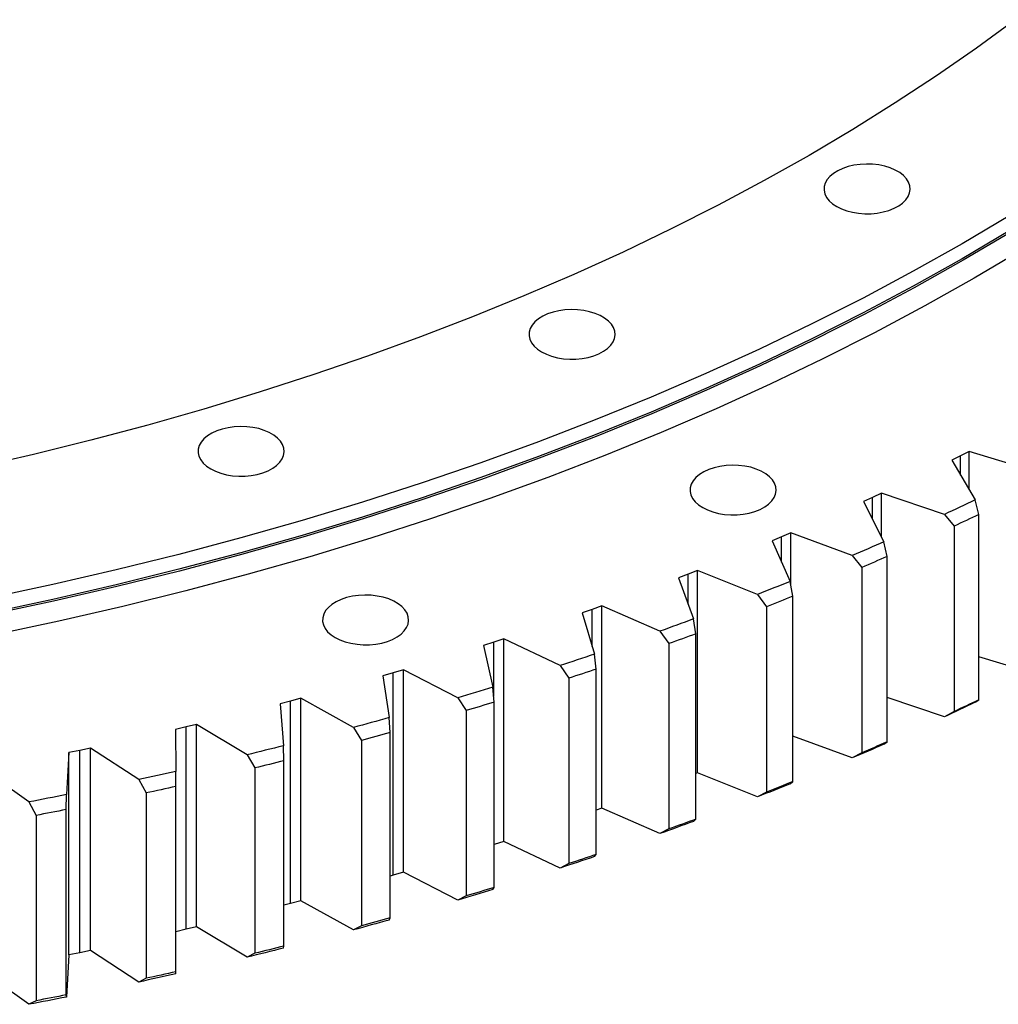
# Model space of a CAD drawing. Header units: millimetres. Extents: x -231 to 12958, y 35484 to 46070.
# Tile 14 of 16: x 8178 to 8553, y 40117 to 40495. Entities that reach past the tile are written whole.
import ezdxf

# ---------------------------------------------------------------- set-up
doc = ezdxf.new("R2010")
doc.units = ezdxf.units.MM
doc.header["$LTSCALE"] = 50

msp = doc.modelspace()

# ---------------------------------------------------------------- linework, layer by layer
at = {"lineweight": 25}
for p, q in [((8541.74, 40329.3), (8538.41, 40327.64)), ((8566.4, 40321.76), (8541.74, 40329.3)), ((8541.74, 40314.61), (8541.74, 40329.3)), ((8538.41, 40327.64), (8535.04, 40326.01)), ((8535.04, 40326.01), (8544.01, 40310.75)), ((8538.41, 40320.28), (8538.41, 40327.64)), ((8508.13, 40313.3), (8504.68, 40311.73)), ((8532.24, 40305.2), (8508.13, 40313.3)), ((8508.13, 40296.63), (8508.13, 40313.3)), ((8504.68, 40311.73), (8501.2, 40310.17)), ((8501.2, 40310.17), (8509.11, 40294.72)), ((8504.68, 40303.38), (8504.68, 40311.73)), ((8545.39, 40305.14), (8544.01, 40310.75)), ((8532.24, 40305.2), (8535.94, 40300.69)), ((8545.39, 40234.11), (8545.39, 40305.14)), ((8473.43, 40298.1), (8469.88, 40296.6)), ((8496.97, 40289.44), (8473.43, 40298.1)), ((8473.43, 40277.82), (8473.43, 40298.1)), ((8535.94, 40300.69), (8535.94, 40229.65)), ((8469.88, 40296.6), (8466.3, 40295.12)), ((8466.3, 40295.12), (8473.12, 40279.5)), ((8469.88, 40286.93), (8469.88, 40296.6)), ((8510.32, 40289.08), (8509.11, 40294.72)), ((8496.97, 40289.44), (8500.58, 40284.85)), ((8510.32, 40218.04), (8510.32, 40289.08)), ((8437.71, 40283.71), (8434.05, 40282.29)), ((8460.63, 40274.51), (8437.71, 40283.71)), ((8437.71, 40206.13), (8437.71, 40283.71)), ((8500.58, 40284.85), (8500.58, 40213.81)), ((8434.05, 40282.29), (8430.37, 40280.9)), ((8430.37, 40280.9), (8436.11, 40265.13)), ((8434.05, 40270.79), (8434.05, 40282.29)), ((8474.17, 40273.84), (8473.12, 40279.5)), ((8460.63, 40274.51), (8464.14, 40269.84)), ((8474.17, 40202.8), (8474.17, 40273.84)), ((8397.27, 40268.82), (8393.49, 40267.51)), ((8401.02, 40270.15), (8397.27, 40268.82)), ((8397.27, 40254.6), (8397.27, 40268.82)), ((8423.28, 40260.43), (8401.02, 40270.15)), ((8401.02, 40192.58), (8401.02, 40270.15)), ((8464.14, 40269.84), (8464.14, 40198.8)), ((8393.49, 40267.51), (8398.14, 40251.63)), ((8436.99, 40259.45), (8436.11, 40265.13)), ((8423.28, 40260.43), (8426.7, 40255.68)), ((8363.42, 40257.45), (8359.58, 40256.21)), ((8384.99, 40247.23), (8363.42, 40257.45)), ((8363.42, 40179.88), (8363.42, 40257.45)), ((8436.99, 40188.41), (8436.99, 40259.45)), ((8359.58, 40256.21), (8355.72, 40254.99)), ((8355.72, 40254.99), (8359.25, 40239.01)), ((8359.58, 40235.6), (8359.58, 40256.21)), ((8426.7, 40255.68), (8426.7, 40184.64)), ((8398.85, 40245.92), (8398.14, 40251.63)), ((8566.4, 40244.19), (8545.39, 40250.62)), ((8324.97, 40245.63), (8321.04, 40244.48)), ((8345.81, 40234.92), (8324.97, 40245.63)), ((8324.97, 40168.06), (8324.97, 40245.63)), ((8384.99, 40247.23), (8388.3, 40242.39)), ((8398.85, 40174.89), (8398.85, 40245.92)), ((8321.04, 40244.48), (8317.1, 40243.35)), ((8317.1, 40243.35), (8319.53, 40227.3)), ((8321.04, 40166.91), (8321.04, 40244.48)), ((8388.3, 40242.39), (8388.3, 40171.36)), ((8359.8, 40233.29), (8359.25, 40239.01)), ((8281.73, 40233.65), (8277.71, 40232.61)), ((8285.73, 40234.71), (8281.73, 40233.65)), ((8281.73, 40156.08), (8281.73, 40233.65)), ((8305.81, 40223.52), (8285.73, 40234.71)), ((8285.73, 40157.14), (8285.73, 40234.71)), ((8345.81, 40234.92), (8349.01, 40230.01)), ((8532.24, 40227.63), (8510.32, 40235)), ((8544.01, 40233.18), (8545.39, 40234.11)), ((8277.71, 40232.61), (8279.02, 40216.52)), ((8349.01, 40230.01), (8349.01, 40158.97)), ((8359.8, 40162.25), (8359.8, 40233.29)), ((8319.9, 40221.57), (8319.53, 40227.3)), ((8535.94, 40229.65), (8532.24, 40227.63)), ((8241.69, 40223.74), (8237.61, 40222.79)), ((8237.61, 40222.79), (8237.8, 40206.68)), ((8245.76, 40224.7), (8241.69, 40223.74)), ((8241.69, 40146.17), (8241.69, 40223.74)), ((8265.06, 40213.06), (8245.76, 40224.7)), ((8245.76, 40147.13), (8245.76, 40224.7)), ((8305.81, 40223.52), (8308.89, 40218.54)), ((8308.89, 40218.54), (8308.89, 40147.5)), ((8319.9, 40150.54), (8319.9, 40221.57)), ((8496.97, 40211.87), (8474.17, 40220.26)), ((8201, 40214.76), (8196.85, 40213.91)), ((8205.14, 40215.63), (8201, 40214.76)), ((8201, 40137.18), (8201, 40214.76)), ((8223.61, 40203.55), (8205.14, 40215.63)), ((8205.14, 40138.05), (8205.14, 40215.63)), ((8279.22, 40210.79), (8279.02, 40216.52)), ((8509.11, 40217.15), (8510.32, 40218.04)), ((8196.85, 40213.91), (8195.93, 40197.81)), ((8196.85, 40136.34), (8196.85, 40213.91)), ((8265.06, 40213.06), (8268.02, 40208.01)), ((8500.58, 40213.81), (8496.97, 40211.87)), ((8181.53, 40195), (8163.92, 40207.5)), ((8268.02, 40208.01), (8268.02, 40136.97)), ((8279.22, 40139.75), (8279.22, 40210.79)), ((8223.61, 40203.55), (8226.44, 40198.43)), ((8237.83, 40200.95), (8237.8, 40206.68)), ((8437.71, 40206.13), (8436.99, 40205.86)), ((8460.63, 40196.94), (8437.71, 40206.13)), ((8237.83, 40129.91), (8237.83, 40200.95)), ((8473.12, 40201.93), (8474.17, 40202.8)), ((8195.79, 40192.07), (8195.93, 40197.81)), ((8226.44, 40198.43), (8226.44, 40127.39)), ((8464.14, 40198.8), (8460.63, 40196.94)), ((8181.53, 40195), (8184.24, 40189.82)), ((8401.02, 40192.58), (8398.85, 40191.81)), ((8423.28, 40182.86), (8401.02, 40192.58)), ((8184.24, 40189.82), (8184.24, 40118.78)), ((8195.79, 40121.03), (8195.79, 40192.07)), ((8436.11, 40187.56), (8436.99, 40188.41)), ((8426.7, 40184.64), (8423.28, 40182.86)), ((8363.42, 40179.88), (8359.8, 40178.71)), ((8384.99, 40169.66), (8363.42, 40179.88)), ((8398.14, 40174.06), (8398.85, 40174.89)), ((8388.3, 40171.36), (8384.99, 40169.66)), ((8321.04, 40166.91), (8319.9, 40166.58)), ((8324.97, 40168.06), (8321.04, 40166.91)), ((8345.81, 40157.35), (8324.97, 40168.06)), ((8359.25, 40161.44), (8359.8, 40162.25)), ((8349.01, 40158.97), (8345.81, 40157.35)), ((8281.73, 40156.08), (8279.22, 40155.43)), ((8285.73, 40157.14), (8281.73, 40156.08)), ((8305.81, 40145.95), (8285.73, 40157.14)), ((8245.76, 40147.13), (8241.69, 40146.17)), ((8265.06, 40135.49), (8245.76, 40147.13)), ((8308.89, 40147.5), (8305.81, 40145.95)), ((8319.53, 40149.73), (8319.9, 40150.54)), ((8241.69, 40146.17), (8237.83, 40145.27)), ((8279.02, 40138.95), (8279.22, 40139.75)), ((8196.85, 40136.34), (8195.93, 40120.23)), ((8201, 40137.18), (8196.85, 40136.34)), ((8205.14, 40138.05), (8201, 40137.18)), ((8223.61, 40125.98), (8205.14, 40138.05)), ((8268.02, 40136.97), (8265.06, 40135.49)), ((8181.53, 40117.43), (8163.92, 40129.92)), ((8237.8, 40129.11), (8237.83, 40129.91)), ((8226.44, 40127.39), (8223.61, 40125.98)), ((8195.93, 40120.23), (8195.79, 40121.03)), ((8184.24, 40118.78), (8181.53, 40117.43))]:
    msp.add_line(p, q, dxfattribs=at)
at = {"lineweight": 25, "flags": 128}
for points in [[(8559.38, 40494.82), (8544.53, 40483.95), (8529.2, 40473.31), (8513.39, 40462.9), (8497.11, 40452.73), (8480.38, 40442.82), (8463.2, 40433.16), (8445.59, 40423.76), (8427.56, 40414.63), (8409.12, 40405.78), (8390.29, 40397.21), (8371.08, 40388.93), (8351.49, 40380.94), (8331.56, 40373.25), (8311.28, 40365.86), (8290.67, 40358.78), (8269.74, 40352.02), (8248.52, 40345.57), (8227.01, 40339.45), (8205.24, 40333.65), (8183.2, 40328.19), (8160.93, 40323.06)], [(8490.98, 40423.22), (8492.81, 40422.32), (8494.84, 40421.57), (8497.04, 40421), (8499.36, 40420.63), (8501.75, 40420.45), (8504.15, 40420.47), (8506.53, 40420.7), (8508.82, 40421.13), (8510.99, 40421.74), (8512.97, 40422.53), (8514.74, 40423.47), (8516.24, 40424.56), (8517.46, 40425.76), (8518.36, 40427.05), (8518.93, 40428.4), (8519.15, 40429.79), (8519.02, 40431.17), (8518.53, 40432.54), (8517.72, 40433.84), (8516.58, 40435.07), (8515.14, 40436.19), (8513.43, 40437.17), (8511.5, 40438), (8509.38, 40438.66), (8507.11, 40439.13), (8504.75, 40439.41), (8502.35, 40439.48), (8499.95, 40439.36), (8497.61, 40439.03), (8495.37, 40438.51), (8493.3, 40437.81), (8491.42, 40436.94), (8489.78, 40435.92), (8488.41, 40434.77), (8487.35, 40433.52), (8486.61, 40432.2), (8486.22, 40430.83), (8486.17, 40429.44), (8486.48, 40428.06), (8487.13, 40426.72), (8488.12, 40425.45), (8489.41, 40424.28), (8490.98, 40423.22)], [(8557.32, 40419.75), (8539.07, 40408.94), (8520.33, 40398.4), (8501.13, 40388.15), (8481.47, 40378.2), (8461.36, 40368.54), (8440.82, 40359.2), (8419.86, 40350.16), (8398.51, 40341.45), (8376.76, 40333.06), (8354.64, 40325.01), (8332.17, 40317.29), (8309.35, 40309.91), (8286.2, 40302.88), (8262.75, 40296.2), (8239, 40289.88), (8214.97, 40283.92), (8190.68, 40278.33), (8166.14, 40273.1)], [(8557.32, 40414.04), (8539.07, 40403.22), (8520.33, 40392.69), (8501.13, 40382.44), (8481.47, 40372.48), (8461.36, 40362.83), (8440.82, 40353.48), (8419.86, 40344.45), (8398.51, 40335.73), (8376.76, 40327.35), (8354.64, 40319.29), (8332.17, 40311.57), (8309.35, 40304.19), (8286.2, 40297.16), (8262.75, 40290.49), (8239, 40284.17), (8214.97, 40278.21), (8190.68, 40272.61), (8166.14, 40267.39)], [(8557.68, 40413.43), (8539.42, 40402.61), (8520.68, 40392.07), (8501.46, 40381.81), (8481.79, 40371.86), (8461.67, 40362.2), (8441.12, 40352.84), (8420.16, 40343.81), (8398.79, 40335.09), (8377.03, 40326.7), (8354.9, 40318.64), (8332.42, 40310.91), (8309.59, 40303.53), (8286.43, 40296.5), (8262.96, 40289.82), (8239.2, 40283.49), (8215.16, 40277.53), (8190.86, 40271.93), (8166.31, 40266.71)], [(8562.03, 40406.64), (8543.66, 40395.75), (8524.81, 40385.15), (8505.48, 40374.83), (8485.69, 40364.81), (8465.45, 40355.1), (8444.78, 40345.69), (8423.68, 40336.6), (8402.19, 40327.82), (8380.3, 40319.38), (8358.04, 40311.27), (8335.42, 40303.5), (8312.45, 40296.08), (8289.15, 40289), (8265.55, 40282.28), (8241.64, 40275.92), (8217.45, 40269.92), (8193.01, 40264.29), (8168.31, 40259.03)], [(8377.93, 40367.48), (8379.75, 40366.57), (8381.78, 40365.83), (8383.98, 40365.26), (8386.3, 40364.88), (8388.69, 40364.71), (8391.1, 40364.73), (8393.47, 40364.96), (8395.77, 40365.38), (8397.93, 40366), (8399.91, 40366.78), (8401.68, 40367.73), (8403.19, 40368.82), (8404.4, 40370.02), (8405.3, 40371.31), (8405.87, 40372.66), (8406.09, 40374.04), (8405.96, 40375.43), (8405.48, 40376.79), (8404.66, 40378.1), (8403.52, 40379.33), (8402.08, 40380.44), (8400.38, 40381.43), (8398.44, 40382.26), (8396.32, 40382.91), (8394.06, 40383.39), (8391.7, 40383.66), (8389.29, 40383.74), (8386.89, 40383.61), (8384.55, 40383.29), (8382.32, 40382.77), (8380.24, 40382.06), (8378.36, 40381.19), (8376.72, 40380.17), (8375.35, 40379.03), (8374.29, 40377.78), (8373.56, 40376.46), (8373.16, 40375.09), (8373.12, 40373.69), (8373.42, 40372.32), (8374.08, 40370.98), (8375.06, 40369.71), (8376.35, 40368.53), (8377.93, 40367.48)], [(8251.16, 40322.63), (8252.98, 40321.73), (8255.01, 40320.98), (8257.21, 40320.41), (8259.53, 40320.04), (8261.92, 40319.86), (8264.33, 40319.88), (8266.7, 40320.11), (8269, 40320.54), (8271.16, 40321.15), (8273.14, 40321.94), (8274.91, 40322.89), (8276.41, 40323.97), (8277.63, 40325.17), (8278.53, 40326.46), (8279.1, 40327.81), (8279.32, 40329.2), (8279.19, 40330.58), (8278.71, 40331.95), (8277.89, 40333.25), (8276.75, 40334.48), (8275.31, 40335.6), (8273.61, 40336.58), (8271.67, 40337.41), (8269.55, 40338.07), (8267.29, 40338.54), (8264.93, 40338.82), (8262.52, 40338.89), (8260.12, 40338.77), (8257.78, 40338.44), (8255.55, 40337.92), (8253.47, 40337.22), (8251.59, 40336.35), (8249.95, 40335.33), (8248.58, 40334.18), (8247.52, 40332.93), (8246.79, 40331.61), (8246.39, 40330.24), (8246.35, 40328.85), (8246.65, 40327.47), (8247.31, 40326.13), (8248.29, 40324.86), (8249.58, 40323.69), (8251.16, 40322.63)], [(8439.64, 40307.83), (8441.47, 40306.92), (8443.5, 40306.17), (8445.7, 40305.61), (8448.02, 40305.23), (8450.41, 40305.05), (8452.82, 40305.08), (8455.19, 40305.3), (8457.49, 40305.73), (8459.65, 40306.34), (8461.63, 40307.13), (8463.4, 40308.08), (8464.9, 40309.16), (8466.12, 40310.36), (8467.02, 40311.65), (8467.59, 40313), (8467.81, 40314.39), (8467.68, 40315.78), (8467.2, 40317.14), (8466.38, 40318.45), (8465.24, 40319.67), (8463.8, 40320.79), (8462.09, 40321.77), (8460.16, 40322.6), (8458.04, 40323.26), (8455.77, 40323.73), (8453.41, 40324.01), (8451.01, 40324.09), (8448.61, 40323.96), (8446.27, 40323.63), (8444.04, 40323.11), (8441.96, 40322.41), (8440.08, 40321.54), (8438.44, 40320.52), (8437.07, 40319.38), (8436.01, 40318.13), (8435.27, 40316.8), (8434.88, 40315.43), (8434.84, 40314.04), (8435.14, 40312.66), (8435.79, 40311.32), (8436.78, 40310.05), (8438.07, 40308.88), (8439.64, 40307.83)], [(8544.01, 40310.75), (8542.55, 40310.05), (8541.08, 40309.35), (8539.61, 40308.66), (8538.14, 40307.96), (8536.67, 40307.27), (8535.2, 40306.58), (8533.72, 40305.89), (8532.24, 40305.2)], [(8545.39, 40305.14), (8544.21, 40304.58), (8543.03, 40304.03), (8541.86, 40303.47), (8540.68, 40302.91), (8539.49, 40302.35), (8538.31, 40301.8), (8537.13, 40301.24), (8535.94, 40300.69)], [(8509.11, 40294.72), (8507.6, 40294.05), (8506.08, 40293.39), (8504.57, 40292.73), (8503.05, 40292.07), (8501.53, 40291.41), (8500.01, 40290.75), (8498.49, 40290.1), (8496.97, 40289.44)], [(8510.32, 40289.08), (8509.11, 40288.55), (8507.89, 40288.02), (8506.68, 40287.49), (8505.46, 40286.96), (8504.24, 40286.43), (8503.02, 40285.9), (8501.8, 40285.37), (8500.58, 40284.85)], [(8473.12, 40279.5), (8471.57, 40278.87), (8470.01, 40278.25), (8468.45, 40277.62), (8466.89, 40277), (8465.33, 40276.37), (8463.76, 40275.75), (8462.2, 40275.13), (8460.63, 40274.51)], [(8298.82, 40258.01), (8300.65, 40257.1), (8302.68, 40256.36), (8304.88, 40255.79), (8307.2, 40255.41), (8309.59, 40255.24), (8312, 40255.26), (8314.37, 40255.49), (8316.67, 40255.91), (8318.83, 40256.53), (8320.81, 40257.31), (8322.58, 40258.26), (8324.08, 40259.35), (8325.3, 40260.55), (8326.2, 40261.84), (8326.77, 40263.19), (8326.99, 40264.57), (8326.86, 40265.96), (8326.38, 40267.32), (8325.56, 40268.63), (8324.42, 40269.86), (8322.98, 40270.97), (8321.28, 40271.96), (8319.34, 40272.79), (8317.22, 40273.44), (8314.96, 40273.92), (8312.6, 40274.19), (8310.19, 40274.27), (8307.79, 40274.14), (8305.45, 40273.82), (8303.22, 40273.3), (8301.14, 40272.59), (8299.26, 40271.72), (8297.62, 40270.7), (8296.25, 40269.56), (8295.19, 40268.31), (8294.45, 40266.99), (8294.06, 40265.62), (8294.02, 40264.22), (8294.32, 40262.85), (8294.98, 40261.51), (8295.96, 40260.24), (8297.25, 40259.06), (8298.82, 40258.01)], [(8474.17, 40273.84), (8472.92, 40273.34), (8471.67, 40272.83), (8470.42, 40272.33), (8469.17, 40271.83), (8467.91, 40271.33), (8466.66, 40270.83), (8465.4, 40270.33), (8464.14, 40269.84)], [(8436.11, 40265.13), (8434.52, 40264.54), (8432.92, 40263.95), (8431.31, 40263.36), (8429.71, 40262.77), (8428.11, 40262.18), (8426.5, 40261.6), (8424.89, 40261.02), (8423.28, 40260.43)], [(8436.99, 40259.45), (8435.71, 40258.97), (8434.43, 40258.5), (8433.14, 40258.03), (8431.85, 40257.55), (8430.57, 40257.08), (8429.28, 40256.61), (8427.99, 40256.14), (8426.7, 40255.68)], [(8398.14, 40251.63), (8396.5, 40251.07), (8394.86, 40250.52), (8393.22, 40249.97), (8391.58, 40249.42), (8389.93, 40248.87), (8388.28, 40248.32), (8386.64, 40247.77), (8384.99, 40247.23)], [(8398.85, 40245.92), (8397.53, 40245.48), (8396.22, 40245.04), (8394.9, 40244.59), (8393.58, 40244.15), (8392.26, 40243.71), (8390.94, 40243.27), (8389.62, 40242.83), (8388.3, 40242.39)], [(8359.25, 40239.01), (8357.58, 40238.49), (8355.9, 40237.98), (8354.22, 40237.46), (8352.54, 40236.95), (8350.86, 40236.44), (8349.18, 40235.93), (8347.5, 40235.42), (8345.81, 40234.92)], [(8545.39, 40234.11), (8544.21, 40233.55), (8543.03, 40232.99), (8541.86, 40232.43), (8540.68, 40231.87), (8539.49, 40231.31), (8538.31, 40230.76), (8537.13, 40230.2), (8535.94, 40229.65)], [(8359.8, 40233.29), (8358.45, 40232.88), (8357.11, 40232.47), (8355.76, 40232.05), (8354.41, 40231.64), (8353.06, 40231.23), (8351.71, 40230.82), (8350.36, 40230.42), (8349.01, 40230.01)], [(8544.01, 40233.18), (8542.55, 40232.48), (8541.08, 40231.78), (8539.61, 40231.09), (8538.14, 40230.39), (8536.67, 40229.7), (8535.2, 40229.01), (8533.72, 40228.32), (8532.24, 40227.63)], [(8319.53, 40227.3), (8317.82, 40226.82), (8316.11, 40226.35), (8314.4, 40225.87), (8312.68, 40225.4), (8310.97, 40224.93), (8309.25, 40224.46), (8307.53, 40223.99), (8305.81, 40223.52)], [(8319.9, 40221.57), (8318.53, 40221.19), (8317.15, 40220.81), (8315.78, 40220.43), (8314.4, 40220.05), (8313.03, 40219.67), (8311.65, 40219.29), (8310.27, 40218.92), (8308.89, 40218.54)], [(8279.02, 40216.52), (8277.28, 40216.08), (8275.54, 40215.65), (8273.8, 40215.21), (8272.05, 40214.78), (8270.3, 40214.35), (8268.56, 40213.92), (8266.81, 40213.49), (8265.06, 40213.06)], [(8509.11, 40217.15), (8507.6, 40216.48), (8506.08, 40215.82), (8504.57, 40215.16), (8503.05, 40214.5), (8501.53, 40213.84), (8500.01, 40213.18), (8498.49, 40212.52), (8496.97, 40211.87)], [(8510.32, 40218.04), (8509.11, 40217.51), (8507.89, 40216.98), (8506.68, 40216.45), (8505.46, 40215.92), (8504.24, 40215.39), (8503.02, 40214.86), (8501.8, 40214.33), (8500.58, 40213.81)], [(8279.22, 40210.79), (8277.83, 40210.44), (8276.43, 40210.09), (8275.03, 40209.74), (8273.63, 40209.39), (8272.23, 40209.04), (8270.82, 40208.7), (8269.42, 40208.35), (8268.02, 40208.01)], [(8237.8, 40206.68), (8236.03, 40206.29), (8234.26, 40205.89), (8232.49, 40205.5), (8230.71, 40205.1), (8228.94, 40204.71), (8227.16, 40204.32), (8225.39, 40203.94), (8223.61, 40203.55)], [(8237.83, 40200.95), (8236.41, 40200.63), (8234.99, 40200.31), (8233.57, 40199.99), (8232.14, 40199.68), (8230.72, 40199.37), (8229.29, 40199.05), (8227.87, 40198.74), (8226.44, 40198.43)], [(8473.12, 40201.93), (8471.57, 40201.3), (8470.01, 40200.68), (8468.45, 40200.05), (8466.89, 40199.42), (8465.33, 40198.8), (8463.76, 40198.18), (8462.2, 40197.56), (8460.63, 40196.94)], [(8474.17, 40202.8), (8472.92, 40202.3), (8471.67, 40201.79), (8470.42, 40201.29), (8469.17, 40200.79), (8467.91, 40200.29), (8466.66, 40199.79), (8465.4, 40199.29), (8464.14, 40198.8)], [(8195.93, 40197.81), (8194.14, 40197.45), (8192.34, 40197.09), (8190.54, 40196.74), (8188.74, 40196.39), (8186.94, 40196.04), (8185.14, 40195.69), (8183.34, 40195.35), (8181.53, 40195)], [(8195.79, 40192.07), (8194.35, 40191.78), (8192.91, 40191.5), (8191.46, 40191.22), (8190.02, 40190.94), (8188.58, 40190.66), (8187.13, 40190.38), (8185.68, 40190.1), (8184.24, 40189.82)], [(8436.99, 40188.41), (8435.71, 40187.93), (8434.43, 40187.46), (8433.14, 40186.99), (8431.85, 40186.52), (8430.57, 40186.04), (8429.28, 40185.57), (8427.99, 40185.11), (8426.7, 40184.64)], [(8436.11, 40187.56), (8434.52, 40186.97), (8432.92, 40186.38), (8431.31, 40185.79), (8429.71, 40185.2), (8428.11, 40184.61), (8426.5, 40184.03), (8424.89, 40183.44), (8423.28, 40182.86)], [(8398.14, 40174.06), (8396.5, 40173.5), (8394.86, 40172.95), (8393.22, 40172.39), (8391.58, 40171.84), (8389.93, 40171.29), (8388.28, 40170.75), (8386.64, 40170.2), (8384.99, 40169.66)], [(8398.85, 40174.89), (8397.53, 40174.44), (8396.22, 40174), (8394.9, 40173.55), (8393.58, 40173.11), (8392.26, 40172.67), (8390.94, 40172.23), (8389.62, 40171.79), (8388.3, 40171.36)], [(8359.8, 40162.25), (8358.45, 40161.84), (8357.11, 40161.43), (8355.76, 40161.02), (8354.41, 40160.6), (8353.06, 40160.19), (8351.71, 40159.79), (8350.36, 40159.38), (8349.01, 40158.97)], [(8359.25, 40161.44), (8357.58, 40160.92), (8355.9, 40160.41), (8354.22, 40159.89), (8352.54, 40159.38), (8350.86, 40158.87), (8349.18, 40158.36), (8347.5, 40157.85), (8345.81, 40157.35)], [(8319.53, 40149.73), (8317.82, 40149.25), (8316.11, 40148.78), (8314.4, 40148.3), (8312.68, 40147.83), (8310.97, 40147.36), (8309.25, 40146.89), (8307.53, 40146.42), (8305.81, 40145.95)], [(8319.9, 40150.54), (8318.53, 40150.15), (8317.15, 40149.77), (8315.78, 40149.39), (8314.4, 40149.01), (8313.03, 40148.63), (8311.65, 40148.25), (8310.27, 40147.88), (8308.89, 40147.5)], [(8279.22, 40139.75), (8277.83, 40139.4), (8276.43, 40139.05), (8275.03, 40138.7), (8273.63, 40138.35), (8272.23, 40138), (8270.82, 40137.66), (8269.42, 40137.31), (8268.02, 40136.97)], [(8279.02, 40138.95), (8277.28, 40138.51), (8275.54, 40138.07), (8273.8, 40137.64), (8272.05, 40137.21), (8270.3, 40136.78), (8268.56, 40136.35), (8266.81, 40135.92), (8265.06, 40135.49)], [(8237.8, 40129.11), (8236.03, 40128.71), (8234.26, 40128.32), (8232.49, 40127.92), (8230.71, 40127.53), (8228.94, 40127.14), (8227.16, 40126.75), (8225.39, 40126.36), (8223.61, 40125.98)], [(8237.83, 40129.91), (8236.41, 40129.59), (8234.99, 40129.27), (8233.57, 40128.96), (8232.14, 40128.64), (8230.72, 40128.33), (8229.29, 40128.01), (8227.87, 40127.7), (8226.44, 40127.39)], [(8195.79, 40121.03), (8194.35, 40120.75), (8192.91, 40120.46), (8191.46, 40120.18), (8190.02, 40119.9), (8188.58, 40119.62), (8187.13, 40119.34), (8185.68, 40119.06), (8184.24, 40118.78)], [(8195.93, 40120.23), (8194.14, 40119.88), (8192.34, 40119.52), (8190.54, 40119.17), (8188.74, 40118.82), (8186.94, 40118.47), (8185.14, 40118.12), (8183.34, 40117.78), (8181.53, 40117.43)]]:
    msp.add_lwpolyline(points, dxfattribs=at)

doc.saveas('drawing.dxf')
